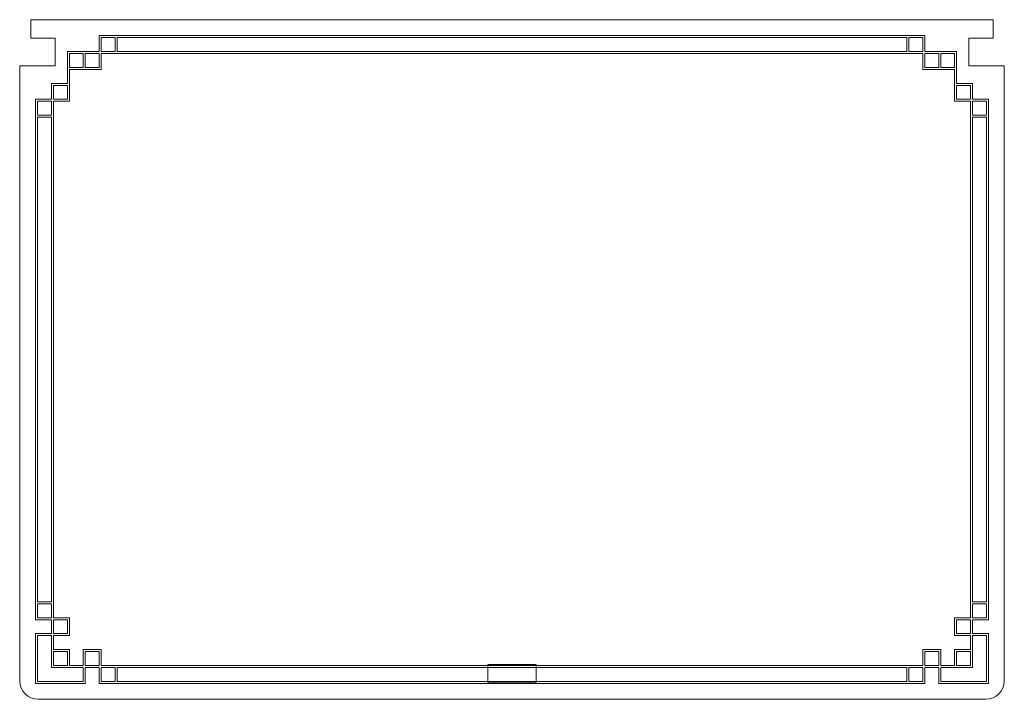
# Model space of a CAD drawing. Header units: millimetres. Extents: x -621 to 597, y -408 to 449.
# Tile 17 of 18: x 436 to 597, y 58 to 169. Entities that reach past the tile are written whole.
import ezdxf

# ---------------------------------------------------------------- set-up
doc = ezdxf.new("R2010")
doc.units = ezdxf.units.MM
doc.header["$MEASUREMENT"] = 0
doc.layers.add('Layer 1', color=7, linetype='Continuous')

msp = doc.modelspace()

# ---------------------------------------------------------------- linework, layer by layer
at = {"layer": 'Layer 1', "color": 250, "lineweight": 20}
msp.add_open_spline([(444.4637, 168.7484), (444.4637, 168.7484), (449.0976, 168.7484), (449.0976, 168.7484), (449.0976, 168.7484), (449.0976, 168.7484), (583.2298, 168.7484), (583.2298, 168.7484), (583.2298, 168.7484), (583.2298, 168.7484), (587.2443, 168.7484), (587.2443, 168.7484), (587.2443, 168.7484), (587.2443, 168.7484), (588.3036, 168.7484), (588.3036, 168.7484), (588.3036, 168.7484), (588.3036, 168.7484), (589.5043, 168.7484), (589.5043, 168.7484), (589.5043, 168.7484), (589.5043, 168.7484), (594.9637, 168.7484), (594.9637, 168.7484), (594.9637, 168.7484), (594.9637, 168.7484), (594.9637, 165.7483), (594.9637, 165.7483), (594.9637, 165.7483), (594.9637, 165.7483), (590.9637, 165.7483), (590.9637, 165.7483), (590.9637, 165.7483), (590.9637, 165.7483), (590.9637, 161.2096), (590.9637, 161.2096), (590.9637, 161.2096), (590.9637, 161.2096), (596.7637, 161.2096), (596.7637, 161.2096), (596.7637, 161.2096), (596.7637, 161.2096), (596.7637, 161.065), (596.7637, 161.065), (596.7637, 161.065), (596.7637, 161.065), (596.7637, 158.9616), (596.7637, 158.9616), (596.7637, 158.9616), (596.7637, 158.9616), (596.7637, 157.5975), (596.7637, 157.5975), (596.7637, 157.5975), (596.7637, 157.5975), (596.7637, 153.3815), (596.7637, 153.3815), (596.7637, 153.3815), (596.7637, 153.3815), (596.7637, 152.256), (596.7637, 152.256), (596.7637, 152.256), (596.7637, 152.256), (596.7637, 149.9524), (596.7637, 149.9524), (596.7637, 149.9524), (596.7637, 149.9524), (596.7637, 60.5482), (596.7637, 60.5482), (596.7637, 60.5482), (596.7637, 58.8983), (595.4137, 57.5484), (593.7638, 57.5484), (593.7638, 57.5484), (593.7638, 57.5484), (438.5636, 57.5484), (438.5636, 57.5484), (438.5636, 57.5484), (436.9136, 57.5484), (435.5637, 58.8982), (435.5637, 60.5482), (435.5637, 60.5482), (435.5637, 60.5482), (435.5637, 149.9524), (435.5637, 149.9524), (435.5637, 149.9524), (435.5637, 149.9524), (435.5637, 157.0685), (435.5637, 157.0685), (435.5637, 157.0685), (435.5637, 157.0685), (435.5637, 158.9616), (435.5637, 158.9616), (435.5637, 158.9616), (435.5637, 158.9616), (435.5637, 161.065), (435.5637, 161.065), (435.5637, 161.065), (435.5637, 161.065), (435.5637, 161.2096), (435.5637, 161.2096), (435.5637, 161.2096), (435.5637, 161.2096), (441.3637, 161.2096), (441.3637, 161.2096), (441.3637, 161.2096), (441.3637, 161.2096), (441.3637, 165.7483), (441.3637, 165.7483), (441.3637, 165.7483), (441.3637, 165.7483), (437.3637, 165.7483), (437.3637, 165.7483), (437.3637, 165.7483), (437.3637, 165.7483), (437.3637, 168.7484), (437.3637, 168.7484), (437.3637, 168.7484), (437.3637, 168.7484), (442.8231, 168.7484), (442.8231, 168.7484), (442.8231, 168.7484), (442.8231, 168.7484), (444.0238, 168.7484), (444.0238, 168.7484), (444.0238, 168.7484), (444.0238, 168.7484), (444.4637, 168.7484), (444.4637, 168.7484)], degree=3, knots=[0, 0, 0, 0, 0.03030303, 0.03030303, 0.03030303, 0.03030303, 0.06060606, 0.06060606, 0.06060606, 0.06060606, 0.09090909, 0.09090909, 0.09090909, 0.09090909, 0.12121212, 0.12121212, 0.12121212, 0.12121212, 0.15151515, 0.15151515, 0.15151515, 0.15151515, 0.18181818, 0.18181818, 0.18181818, 0.18181818, 0.21212121, 0.21212121, 0.21212121, 0.21212121, 0.24242424, 0.24242424, 0.24242424, 0.24242424, 0.27272727, 0.27272727, 0.27272727, 0.27272727, 0.3030303, 0.3030303, 0.3030303, 0.3030303, 0.33333333, 0.33333333, 0.33333333, 0.33333333, 0.36363636, 0.36363636, 0.36363636, 0.36363636, 0.39393939, 0.39393939, 0.39393939, 0.39393939, 0.42424242, 0.42424242, 0.42424242, 0.42424242, 0.45454545, 0.45454545, 0.45454545, 0.45454545, 0.48484848, 0.48484848, 0.48484848, 0.48484848, 0.51515152, 0.51515152, 0.51515152, 0.51515152, 0.54545455, 0.54545455, 0.54545455, 0.54545455, 0.57575758, 0.57575758, 0.57575758, 0.57575758, 0.60606061, 0.60606061, 0.60606061, 0.60606061, 0.63636364, 0.63636364, 0.63636364, 0.63636364, 0.66666667, 0.66666667, 0.66666667, 0.66666667, 0.6969697, 0.6969697, 0.6969697, 0.6969697, 0.72727273, 0.72727273, 0.72727273, 0.72727273, 0.75757576, 0.75757576, 0.75757576, 0.75757576, 0.78787879, 0.78787879, 0.78787879, 0.78787879, 0.81818182, 0.81818182, 0.81818182, 0.81818182, 0.84848485, 0.84848485, 0.84848485, 0.84848485, 0.87878788, 0.87878788, 0.87878788, 0.87878788, 0.90909091, 0.90909091, 0.90909091, 0.90909091, 0.93939394, 0.93939394, 0.93939394, 0.93939394, 1, 1, 1, 1], dxfattribs=at)
at = {"layer": 'Layer 1', "color": 140, "lineweight": 9}
for points, knots in [([(448.5869, 166.1674), (448.5869, 166.1674), (448.5869, 163.5568), (448.5869, 163.5568), (448.5869, 163.5568), (448.5869, 163.5568), (443.3657, 163.5568), (443.3657, 163.5568), (443.3657, 163.5568), (443.3657, 163.5568), (443.3657, 161.1692), (443.3657, 161.1692), (443.3657, 161.1692), (443.3657, 161.1692), (443.3657, 160.9465), (443.3657, 160.9465), (443.3657, 160.9465), (443.3657, 160.9465), (443.3657, 160.6177), (443.3657, 160.6177), (443.3657, 160.6177), (443.3657, 160.6177), (443.3657, 158.3356), (443.3657, 158.3356), (443.3657, 158.3356), (443.3657, 158.3356), (441.0839, 158.3356), (441.0839, 158.3356), (441.0839, 158.3356), (441.0839, 158.3356), (440.7551, 158.3356), (440.7551, 158.3356), (440.7551, 158.3356), (440.7551, 158.3356), (440.7551, 155.725), (440.7551, 155.725), (440.7551, 155.725), (440.7551, 155.725), (438.1445, 155.725), (438.1445, 155.725), (438.1445, 155.725), (438.1445, 155.725), (438.1445, 70.5715), (438.1445, 70.5715), (438.1445, 70.5715), (438.1445, 70.5715), (440.7551, 70.5715), (440.7551, 70.5715), (440.7551, 70.5715), (440.7551, 70.5715), (440.7551, 68.2893), (440.7551, 68.2893), (440.7551, 68.2893), (440.7551, 68.2893), (438.1445, 68.2893), (438.1445, 68.2893), (438.1445, 68.2893), (438.1445, 68.2893), (438.1445, 60.1291), (438.1445, 60.1291), (438.1445, 60.1291), (438.1445, 60.1291), (446.3048, 60.1291), (446.3048, 60.1291), (446.3048, 60.1291), (446.3048, 60.1291), (446.3048, 62.7398), (446.3048, 62.7398), (446.3048, 62.7398), (446.3048, 62.7398), (448.5869, 62.7398), (448.5869, 62.7398), (448.5869, 62.7398), (448.5869, 62.7398), (448.5869, 60.1291), (448.5869, 60.1291), (448.5869, 60.1291), (448.5869, 60.1291), (583.7406, 60.1291), (583.7406, 60.1291), (583.7406, 60.1291), (583.7406, 60.1291), (583.7406, 62.7398), (583.7406, 62.7398), (583.7406, 62.7398), (583.7406, 62.7398), (586.0228, 62.7398), (586.0228, 62.7398), (586.0228, 62.7398), (586.0228, 62.7398), (586.0228, 60.1291), (586.0228, 60.1291), (586.0228, 60.1291), (586.0228, 60.1291), (594.183, 60.1291), (594.183, 60.1291), (594.183, 60.1291), (594.183, 60.1291), (594.183, 68.2893), (594.183, 68.2893), (594.183, 68.2893), (594.183, 68.2893), (591.5724, 68.2893), (591.5724, 68.2893), (591.5724, 68.2893), (591.5724, 68.2893), (591.5724, 70.5715), (591.5724, 70.5715), (591.5724, 70.5715), (591.5724, 70.5715), (594.183, 70.5715), (594.183, 70.5715), (594.183, 70.5715), (594.183, 70.5715), (594.183, 155.725), (594.183, 155.725), (594.183, 155.725), (594.183, 155.725), (591.5724, 155.725), (591.5724, 155.725), (591.5724, 155.725), (591.5724, 155.725), (591.5724, 158.3356), (591.5724, 158.3356), (591.5724, 158.3356), (591.5724, 158.3356), (591.2436, 158.3356), (591.2436, 158.3356), (591.2436, 158.3356), (591.2436, 158.3356), (588.9618, 158.3356), (588.9618, 158.3356), (588.9618, 158.3356), (588.9618, 158.3356), (588.9618, 160.6177), (588.9618, 160.6177), (588.9618, 160.6177), (588.9618, 160.6177), (588.9618, 160.9465), (588.9618, 160.9465), (588.9618, 160.9465), (588.9618, 160.9465), (588.9618, 161.1692), (588.9618, 161.1692), (588.9618, 161.1692), (588.9618, 161.1692), (588.9618, 163.5568), (588.9618, 163.5568), (588.9618, 163.5568), (588.9618, 163.5568), (583.7406, 163.5568), (583.7406, 163.5568), (583.7406, 163.5568), (583.7406, 163.5568), (583.7406, 166.1674), (583.7406, 166.1674), (583.7406, 166.1674), (583.7406, 166.1674), (448.5869, 166.1674), (448.5869, 166.1674)], [0, 0, 0, 0, 0.02439024, 0.02439024, 0.02439024, 0.02439024, 0.04878049, 0.04878049, 0.04878049, 0.04878049, 0.07317073, 0.07317073, 0.07317073, 0.07317073, 0.09756098, 0.09756098, 0.09756098, 0.09756098, 0.12195122, 0.12195122, 0.12195122, 0.12195122, 0.14634146, 0.14634146, 0.14634146, 0.14634146, 0.17073171, 0.17073171, 0.17073171, 0.17073171, 0.19512195, 0.19512195, 0.19512195, 0.19512195, 0.2195122, 0.2195122, 0.2195122, 0.2195122, 0.24390244, 0.24390244, 0.24390244, 0.24390244, 0.26829268, 0.26829268, 0.26829268, 0.26829268, 0.29268293, 0.29268293, 0.29268293, 0.29268293, 0.31707317, 0.31707317, 0.31707317, 0.31707317, 0.34146341, 0.34146341, 0.34146341, 0.34146341, 0.36585366, 0.36585366, 0.36585366, 0.36585366, 0.3902439, 0.3902439, 0.3902439, 0.3902439, 0.41463415, 0.41463415, 0.41463415, 0.41463415, 0.43902439, 0.43902439, 0.43902439, 0.43902439, 0.46341463, 0.46341463, 0.46341463, 0.46341463, 0.48780488, 0.48780488, 0.48780488, 0.48780488, 0.51219512, 0.51219512, 0.51219512, 0.51219512, 0.53658537, 0.53658537, 0.53658537, 0.53658537, 0.56097561, 0.56097561, 0.56097561, 0.56097561, 0.58536585, 0.58536585, 0.58536585, 0.58536585, 0.6097561, 0.6097561, 0.6097561, 0.6097561, 0.63414634, 0.63414634, 0.63414634, 0.63414634, 0.65853659, 0.65853659, 0.65853659, 0.65853659, 0.68292683, 0.68292683, 0.68292683, 0.68292683, 0.70731707, 0.70731707, 0.70731707, 0.70731707, 0.73170732, 0.73170732, 0.73170732, 0.73170732, 0.75609756, 0.75609756, 0.75609756, 0.75609756, 0.7804878, 0.7804878, 0.7804878, 0.7804878, 0.80487805, 0.80487805, 0.80487805, 0.80487805, 0.82926829, 0.82926829, 0.82926829, 0.82926829, 0.85365854, 0.85365854, 0.85365854, 0.85365854, 0.87804878, 0.87804878, 0.87804878, 0.87804878, 0.90243902, 0.90243902, 0.90243902, 0.90243902, 0.92682927, 0.92682927, 0.92682927, 0.92682927, 0.95121951, 0.95121951, 0.95121951, 0.95121951, 1, 1, 1, 1]), ([(448.9153, 165.8394), (448.9153, 165.8394), (451.1977, 165.8394), (451.1977, 165.8394), (451.1977, 165.8394), (451.1977, 165.8394), (451.1977, 163.5568), (451.1977, 163.5568), (451.1977, 163.5568), (451.1977, 163.5568), (448.9153, 163.5568), (448.9153, 163.5568), (448.9153, 163.5568), (448.9153, 163.5568), (448.9153, 165.8394), (448.9153, 165.8394)], [0, 0, 0, 0, 0.2, 0.2, 0.2, 0.2, 0.4, 0.4, 0.4, 0.4, 0.6, 0.6, 0.6, 0.6, 1, 1, 1, 1]), ([(580.8016, 163.5568), (580.8016, 163.5568), (451.5259, 163.5568), (451.5259, 163.5568), (451.5259, 163.5568), (451.5259, 163.5568), (451.5259, 165.8394), (451.5259, 165.8394), (451.5259, 165.8394), (451.5259, 165.8394), (580.8016, 165.8394), (580.8016, 165.8394), (580.8016, 165.8394), (580.8016, 165.8394), (580.8016, 163.5568), (580.8016, 163.5568)], [0, 0, 0, 0, 0.2, 0.2, 0.2, 0.2, 0.4, 0.4, 0.4, 0.4, 0.6, 0.6, 0.6, 0.6, 1, 1, 1, 1]), ([(583.4122, 165.8394), (583.4122, 165.8394), (583.4122, 163.5568), (583.4122, 163.5568), (583.4122, 163.5568), (583.4122, 163.5568), (581.1298, 163.5568), (581.1298, 163.5568), (581.1298, 163.5568), (581.1298, 163.5568), (581.1298, 165.8394), (581.1298, 165.8394), (581.1298, 165.8394), (581.1298, 165.8394), (583.4122, 165.8394), (583.4122, 165.8394)], [0, 0, 0, 0, 0.2, 0.2, 0.2, 0.2, 0.4, 0.4, 0.4, 0.4, 0.6, 0.6, 0.6, 0.6, 1, 1, 1, 1]), ([(588.6334, 70.8999), (588.6334, 70.8999), (588.6334, 67.9611), (588.6334, 67.9611), (588.6334, 67.9611), (588.6334, 67.9611), (591.2436, 67.9611), (591.2436, 67.9611), (591.2436, 67.9611), (591.2436, 67.9611), (591.2436, 65.6789), (591.2436, 65.6789), (591.2436, 65.6789), (591.2436, 65.6789), (588.6334, 65.6789), (588.6334, 65.6789), (588.6334, 65.6789), (588.6334, 65.6789), (588.6334, 63.0682), (588.6334, 63.0682), (588.6334, 63.0682), (588.6334, 63.0682), (586.3511, 63.0682), (586.3511, 63.0682), (586.3511, 63.0682), (586.3511, 63.0682), (586.3511, 65.6789), (586.3511, 65.6789), (586.3511, 65.6789), (586.3511, 65.6789), (583.4122, 65.6789), (583.4122, 65.6789), (583.4122, 65.6789), (583.4122, 65.6789), (583.4122, 63.0682), (583.4122, 63.0682), (583.4122, 63.0682), (583.4122, 63.0682), (448.9153, 63.0682), (448.9153, 63.0682), (448.9153, 63.0682), (448.9153, 63.0682), (448.9153, 65.6789), (448.9153, 65.6789), (448.9153, 65.6789), (448.9153, 65.6789), (445.9765, 65.6789), (445.9765, 65.6789), (445.9765, 65.6789), (445.9765, 65.6789), (445.9765, 63.0682), (445.9765, 63.0682), (445.9765, 63.0682), (445.9765, 63.0682), (443.6941, 63.0682), (443.6941, 63.0682), (443.6941, 63.0682), (443.6941, 63.0682), (443.6941, 65.6789), (443.6941, 65.6789), (443.6941, 65.6789), (443.6941, 65.6789), (441.0839, 65.6789), (441.0839, 65.6789), (441.0839, 65.6789), (441.0839, 65.6789), (441.0839, 67.9611), (441.0839, 67.9611), (441.0839, 67.9611), (441.0839, 67.9611), (443.6941, 67.9611), (443.6941, 67.9611), (443.6941, 67.9611), (443.6941, 67.9611), (443.6941, 70.8999), (443.6941, 70.8999), (443.6941, 70.8999), (443.6941, 70.8999), (441.0839, 70.8999), (441.0839, 70.8999), (441.0839, 70.8999), (441.0839, 70.8999), (441.0839, 155.3967), (441.0839, 155.3967), (441.0839, 155.3967), (441.0839, 155.3967), (443.6941, 155.3967), (443.6941, 155.3967), (443.6941, 155.3967), (443.6941, 155.3967), (443.6941, 160.6177), (443.6941, 160.6177), (443.6941, 160.6177), (443.6941, 160.6177), (448.9153, 160.6177), (448.9153, 160.6177), (448.9153, 160.6177), (448.9153, 160.6177), (448.9153, 163.2282), (448.9153, 163.2282), (448.9153, 163.2282), (448.9153, 163.2282), (583.4122, 163.2282), (583.4122, 163.2282), (583.4122, 163.2282), (583.4122, 163.2282), (583.4122, 160.6177), (583.4122, 160.6177), (583.4122, 160.6177), (583.4122, 160.6177), (588.6334, 160.6177), (588.6334, 160.6177), (588.6334, 160.6177), (588.6334, 160.6177), (588.6334, 155.3967), (588.6334, 155.3967), (588.6334, 155.3967), (588.6334, 155.3967), (591.2436, 155.3967), (591.2436, 155.3967), (591.2436, 155.3967), (591.2436, 155.3967), (591.2436, 70.8999), (591.2436, 70.8999), (591.2436, 70.8999), (591.2436, 70.8999), (588.6334, 70.8999), (588.6334, 70.8999)], [0, 0, 0, 0, 0.03030303, 0.03030303, 0.03030303, 0.03030303, 0.06060606, 0.06060606, 0.06060606, 0.06060606, 0.09090909, 0.09090909, 0.09090909, 0.09090909, 0.12121212, 0.12121212, 0.12121212, 0.12121212, 0.15151515, 0.15151515, 0.15151515, 0.15151515, 0.18181818, 0.18181818, 0.18181818, 0.18181818, 0.21212121, 0.21212121, 0.21212121, 0.21212121, 0.24242424, 0.24242424, 0.24242424, 0.24242424, 0.27272727, 0.27272727, 0.27272727, 0.27272727, 0.3030303, 0.3030303, 0.3030303, 0.3030303, 0.33333333, 0.33333333, 0.33333333, 0.33333333, 0.36363636, 0.36363636, 0.36363636, 0.36363636, 0.39393939, 0.39393939, 0.39393939, 0.39393939, 0.42424242, 0.42424242, 0.42424242, 0.42424242, 0.45454545, 0.45454545, 0.45454545, 0.45454545, 0.48484848, 0.48484848, 0.48484848, 0.48484848, 0.51515152, 0.51515152, 0.51515152, 0.51515152, 0.54545455, 0.54545455, 0.54545455, 0.54545455, 0.57575758, 0.57575758, 0.57575758, 0.57575758, 0.60606061, 0.60606061, 0.60606061, 0.60606061, 0.63636364, 0.63636364, 0.63636364, 0.63636364, 0.66666667, 0.66666667, 0.66666667, 0.66666667, 0.6969697, 0.6969697, 0.6969697, 0.6969697, 0.72727273, 0.72727273, 0.72727273, 0.72727273, 0.75757576, 0.75757576, 0.75757576, 0.75757576, 0.78787879, 0.78787879, 0.78787879, 0.78787879, 0.81818182, 0.81818182, 0.81818182, 0.81818182, 0.84848485, 0.84848485, 0.84848485, 0.84848485, 0.87878788, 0.87878788, 0.87878788, 0.87878788, 0.90909091, 0.90909091, 0.90909091, 0.90909091, 0.93939394, 0.93939394, 0.93939394, 0.93939394, 1, 1, 1, 1]), ([(445.9765, 160.9465), (445.9765, 160.9465), (443.6941, 160.9465), (443.6941, 160.9465), (443.6941, 160.9465), (443.6941, 160.9465), (443.6941, 163.2282), (443.6941, 163.2282), (443.6941, 163.2282), (443.6941, 163.2282), (445.9765, 163.2282), (445.9765, 163.2282), (445.9765, 163.2282), (445.9765, 163.2282), (445.9765, 160.9465), (445.9765, 160.9465)], [0, 0, 0, 0, 0.2, 0.2, 0.2, 0.2, 0.4, 0.4, 0.4, 0.4, 0.6, 0.6, 0.6, 0.6, 1, 1, 1, 1]), ([(448.5869, 160.9465), (448.5869, 160.9465), (446.3048, 160.9465), (446.3048, 160.9465), (446.3048, 160.9465), (446.3048, 160.9465), (446.3048, 163.2282), (446.3048, 163.2282), (446.3048, 163.2282), (446.3048, 163.2282), (448.5869, 163.2282), (448.5869, 163.2282), (448.5869, 163.2282), (448.5869, 163.2282), (448.5869, 160.9465), (448.5869, 160.9465)], [0, 0, 0, 0, 0.2, 0.2, 0.2, 0.2, 0.4, 0.4, 0.4, 0.4, 0.6, 0.6, 0.6, 0.6, 1, 1, 1, 1]), ([(583.7406, 160.9465), (583.7406, 160.9465), (583.7406, 163.2282), (583.7406, 163.2282), (583.7406, 163.2282), (583.7406, 163.2282), (586.0227, 163.2282), (586.0227, 163.2282), (586.0227, 163.2282), (586.0227, 163.2282), (586.0227, 160.9465), (586.0227, 160.9465), (586.0227, 160.9465), (586.0227, 160.9465), (583.7406, 160.9465), (583.7406, 160.9465)], [0, 0, 0, 0, 0.2, 0.2, 0.2, 0.2, 0.4, 0.4, 0.4, 0.4, 0.6, 0.6, 0.6, 0.6, 1, 1, 1, 1]), ([(586.3511, 160.9465), (586.3511, 160.9465), (586.3511, 163.2282), (586.3511, 163.2282), (586.3511, 163.2282), (586.3511, 163.2282), (588.6334, 163.2282), (588.6334, 163.2282), (588.6334, 163.2282), (588.6334, 163.2282), (588.6334, 160.9465), (588.6334, 160.9465), (588.6334, 160.9465), (588.6334, 160.9465), (586.3511, 160.9465), (586.3511, 160.9465)], [0, 0, 0, 0, 0.2, 0.2, 0.2, 0.2, 0.4, 0.4, 0.4, 0.4, 0.6, 0.6, 0.6, 0.6, 1, 1, 1, 1]), ([(441.0839, 158.0073), (441.0839, 158.0073), (443.3657, 158.0073), (443.3657, 158.0073), (443.3657, 158.0073), (443.3657, 158.0073), (443.3657, 155.725), (443.3657, 155.725), (443.3657, 155.725), (443.3657, 155.725), (441.0839, 155.725), (441.0839, 155.725), (441.0839, 155.725), (441.0839, 155.725), (441.0839, 158.0073), (441.0839, 158.0073)], [0, 0, 0, 0, 0.2, 0.2, 0.2, 0.2, 0.4, 0.4, 0.4, 0.4, 0.6, 0.6, 0.6, 0.6, 1, 1, 1, 1]), ([(591.2436, 158.0073), (591.2436, 158.0073), (591.2436, 155.725), (591.2436, 155.725), (591.2436, 155.725), (591.2436, 155.725), (588.9618, 155.725), (588.9618, 155.725), (588.9618, 155.725), (588.9618, 155.725), (588.9618, 158.0073), (588.9618, 158.0073), (588.9618, 158.0073), (588.9618, 158.0073), (591.2436, 158.0073), (591.2436, 158.0073)], [0, 0, 0, 0, 0.2, 0.2, 0.2, 0.2, 0.4, 0.4, 0.4, 0.4, 0.6, 0.6, 0.6, 0.6, 1, 1, 1, 1]), ([(438.4728, 155.3967), (438.4728, 155.3967), (440.7551, 155.3967), (440.7551, 155.3967), (440.7551, 155.3967), (440.7551, 155.3967), (440.7551, 153.1144), (440.7551, 153.1144), (440.7551, 153.1144), (440.7551, 153.1144), (438.4728, 153.1144), (438.4728, 153.1144), (438.4728, 153.1144), (438.4728, 153.1144), (438.4728, 155.3967), (438.4728, 155.3967)], [0, 0, 0, 0, 0.2, 0.2, 0.2, 0.2, 0.4, 0.4, 0.4, 0.4, 0.6, 0.6, 0.6, 0.6, 1, 1, 1, 1]), ([(593.8547, 155.3967), (593.8547, 155.3967), (593.8547, 153.1144), (593.8547, 153.1144), (593.8547, 153.1144), (593.8547, 153.1144), (591.5724, 153.1144), (591.5724, 153.1144), (591.5724, 153.1144), (591.5724, 153.1144), (591.5724, 155.3967), (591.5724, 155.3967), (591.5724, 155.3967), (591.5724, 155.3967), (593.8547, 155.3967), (593.8547, 155.3967)], [0, 0, 0, 0, 0.2, 0.2, 0.2, 0.2, 0.4, 0.4, 0.4, 0.4, 0.6, 0.6, 0.6, 0.6, 1, 1, 1, 1]), ([(438.4728, 73.5106), (438.4728, 73.5106), (438.4728, 152.7862), (438.4728, 152.7862), (438.4728, 152.7862), (438.4728, 152.7862), (440.7551, 152.7862), (440.7551, 152.7862), (440.7551, 152.7862), (440.7551, 152.7862), (440.7551, 73.5106), (440.7551, 73.5106), (440.7551, 73.5106), (440.7551, 73.5106), (438.4728, 73.5106), (438.4728, 73.5106)], [0, 0, 0, 0, 0.2, 0.2, 0.2, 0.2, 0.4, 0.4, 0.4, 0.4, 0.6, 0.6, 0.6, 0.6, 1, 1, 1, 1]), ([(593.8547, 152.7862), (593.8547, 152.7862), (593.8547, 73.5106), (593.8547, 73.5106), (593.8547, 73.5106), (593.8547, 73.5106), (591.5724, 73.5106), (591.5724, 73.5106), (591.5724, 73.5106), (591.5724, 73.5106), (591.5724, 152.7862), (591.5724, 152.7862), (591.5724, 152.7862), (591.5724, 152.7862), (593.8547, 152.7862), (593.8547, 152.7862)], [0, 0, 0, 0, 0.2, 0.2, 0.2, 0.2, 0.4, 0.4, 0.4, 0.4, 0.6, 0.6, 0.6, 0.6, 1, 1, 1, 1]), ([(438.4728, 73.1822), (438.4728, 73.1822), (440.7551, 73.1822), (440.7551, 73.1822), (440.7551, 73.1822), (440.7551, 73.1822), (440.7551, 70.8999), (440.7551, 70.8999), (440.7551, 70.8999), (440.7551, 70.8999), (438.4728, 70.8999), (438.4728, 70.8999), (438.4728, 70.8999), (438.4728, 70.8999), (438.4728, 73.1822), (438.4728, 73.1822)], [0, 0, 0, 0, 0.2, 0.2, 0.2, 0.2, 0.4, 0.4, 0.4, 0.4, 0.6, 0.6, 0.6, 0.6, 1, 1, 1, 1]), ([(593.8547, 70.8999), (593.8547, 70.8999), (591.5724, 70.8999), (591.5724, 70.8999), (591.5724, 70.8999), (591.5724, 70.8999), (591.5724, 73.1822), (591.5724, 73.1822), (591.5724, 73.1822), (591.5724, 73.1822), (593.8547, 73.1822), (593.8547, 73.1822), (593.8547, 73.1822), (593.8547, 73.1822), (593.8547, 70.8999), (593.8547, 70.8999)], [0, 0, 0, 0, 0.2, 0.2, 0.2, 0.2, 0.4, 0.4, 0.4, 0.4, 0.6, 0.6, 0.6, 0.6, 1, 1, 1, 1]), ([(441.0839, 70.5715), (441.0839, 70.5715), (443.3657, 70.5715), (443.3657, 70.5715), (443.3657, 70.5715), (443.3657, 70.5715), (443.3657, 68.2893), (443.3657, 68.2893), (443.3657, 68.2893), (443.3657, 68.2893), (441.0839, 68.2893), (441.0839, 68.2893), (441.0839, 68.2893), (441.0839, 68.2893), (441.0839, 70.5715), (441.0839, 70.5715)], [0, 0, 0, 0, 0.2, 0.2, 0.2, 0.2, 0.4, 0.4, 0.4, 0.4, 0.6, 0.6, 0.6, 0.6, 1, 1, 1, 1]), ([(591.2436, 68.2893), (591.2436, 68.2893), (588.9618, 68.2893), (588.9618, 68.2893), (588.9618, 68.2893), (588.9618, 68.2893), (588.9618, 70.5715), (588.9618, 70.5715), (588.9618, 70.5715), (588.9618, 70.5715), (591.2436, 70.5715), (591.2436, 70.5715), (591.2436, 70.5715), (591.2436, 70.5715), (591.2436, 68.2893), (591.2436, 68.2893)], [0, 0, 0, 0, 0.2, 0.2, 0.2, 0.2, 0.4, 0.4, 0.4, 0.4, 0.6, 0.6, 0.6, 0.6, 1, 1, 1, 1]), ([(440.7551, 62.7398), (440.7551, 62.7398), (445.9765, 62.7398), (445.9765, 62.7398), (445.9765, 62.7398), (445.9765, 62.7398), (445.9765, 60.4574), (445.9765, 60.4574), (445.9765, 60.4574), (445.9765, 60.4574), (438.4728, 60.4574), (438.4728, 60.4574), (438.4728, 60.4574), (438.4728, 60.4574), (438.4728, 67.9611), (438.4728, 67.9611), (438.4728, 67.9611), (438.4728, 67.9611), (440.7551, 67.9611), (440.7551, 67.9611), (440.7551, 67.9611), (440.7551, 67.9611), (440.7551, 62.7398), (440.7551, 62.7398)], [0, 0, 0, 0, 0.14285714, 0.14285714, 0.14285714, 0.14285714, 0.28571429, 0.28571429, 0.28571429, 0.28571429, 0.42857143, 0.42857143, 0.42857143, 0.42857143, 0.57142857, 0.57142857, 0.57142857, 0.57142857, 0.71428571, 0.71428571, 0.71428571, 0.71428571, 1, 1, 1, 1]), ([(591.5724, 62.7398), (591.5724, 62.7398), (591.5724, 67.9611), (591.5724, 67.9611), (591.5724, 67.9611), (591.5724, 67.9611), (593.8547, 67.9611), (593.8547, 67.9611), (593.8547, 67.9611), (593.8547, 67.9611), (593.8547, 60.4574), (593.8547, 60.4574), (593.8547, 60.4574), (593.8547, 60.4574), (586.3511, 60.4574), (586.3511, 60.4574), (586.3511, 60.4574), (586.3511, 60.4574), (586.3511, 62.7398), (586.3511, 62.7398), (586.3511, 62.7398), (586.3511, 62.7398), (591.5724, 62.7398), (591.5724, 62.7398)], [0, 0, 0, 0, 0.14285714, 0.14285714, 0.14285714, 0.14285714, 0.28571429, 0.28571429, 0.28571429, 0.28571429, 0.42857143, 0.42857143, 0.42857143, 0.42857143, 0.57142857, 0.57142857, 0.57142857, 0.57142857, 0.71428571, 0.71428571, 0.71428571, 0.71428571, 1, 1, 1, 1]), ([(441.0839, 65.3504), (441.0839, 65.3504), (443.3657, 65.3504), (443.3657, 65.3504), (443.3657, 65.3504), (443.3657, 65.3504), (443.3657, 63.0682), (443.3657, 63.0682), (443.3657, 63.0682), (443.3657, 63.0682), (441.0839, 63.0682), (441.0839, 63.0682), (441.0839, 63.0682), (441.0839, 63.0682), (441.0839, 65.3504), (441.0839, 65.3504)], [0, 0, 0, 0, 0.2, 0.2, 0.2, 0.2, 0.4, 0.4, 0.4, 0.4, 0.6, 0.6, 0.6, 0.6, 1, 1, 1, 1]), ([(446.3048, 65.3504), (446.3048, 65.3504), (448.5869, 65.3504), (448.5869, 65.3504), (448.5869, 65.3504), (448.5869, 65.3504), (448.5869, 63.0682), (448.5869, 63.0682), (448.5869, 63.0682), (448.5869, 63.0682), (446.3048, 63.0682), (446.3048, 63.0682), (446.3048, 63.0682), (446.3048, 63.0682), (446.3048, 65.3504), (446.3048, 65.3504)], [0, 0, 0, 0, 0.2, 0.2, 0.2, 0.2, 0.4, 0.4, 0.4, 0.4, 0.6, 0.6, 0.6, 0.6, 1, 1, 1, 1]), ([(583.7406, 65.3504), (583.7406, 65.3504), (586.0228, 65.3504), (586.0228, 65.3504), (586.0228, 65.3504), (586.0228, 65.3504), (586.0228, 63.0682), (586.0228, 63.0682), (586.0228, 63.0682), (586.0228, 63.0682), (583.7406, 63.0682), (583.7406, 63.0682), (583.7406, 63.0682), (583.7406, 63.0682), (583.7406, 65.3504), (583.7406, 65.3504)], [0, 0, 0, 0, 0.2, 0.2, 0.2, 0.2, 0.4, 0.4, 0.4, 0.4, 0.6, 0.6, 0.6, 0.6, 1, 1, 1, 1]), ([(591.2436, 65.3504), (591.2436, 65.3504), (591.2436, 63.0682), (591.2436, 63.0682), (591.2436, 63.0682), (591.2436, 63.0682), (588.9618, 63.0682), (588.9618, 63.0682), (588.9618, 63.0682), (588.9618, 63.0682), (588.9618, 65.3504), (588.9618, 65.3504), (588.9618, 65.3504), (588.9618, 65.3504), (591.2436, 65.3504), (591.2436, 65.3504)], [0, 0, 0, 0, 0.2, 0.2, 0.2, 0.2, 0.4, 0.4, 0.4, 0.4, 0.6, 0.6, 0.6, 0.6, 1, 1, 1, 1]), ([(448.9153, 60.4574), (448.9153, 60.4574), (448.9153, 62.7398), (448.9153, 62.7398), (448.9153, 62.7398), (448.9153, 62.7398), (451.1977, 62.7398), (451.1977, 62.7398), (451.1977, 62.7398), (451.1977, 62.7398), (451.1977, 60.4574), (451.1977, 60.4574), (451.1977, 60.4574), (451.1977, 60.4574), (448.9153, 60.4574), (448.9153, 60.4574)], [0, 0, 0, 0, 0.2, 0.2, 0.2, 0.2, 0.4, 0.4, 0.4, 0.4, 0.6, 0.6, 0.6, 0.6, 1, 1, 1, 1]), ([(580.8016, 60.4574), (580.8016, 60.4574), (451.5259, 60.4574), (451.5259, 60.4574), (451.5259, 60.4574), (451.5259, 60.4574), (451.5259, 62.7398), (451.5259, 62.7398), (451.5259, 62.7398), (451.5259, 62.7398), (580.8016, 62.7398), (580.8016, 62.7398), (580.8016, 62.7398), (580.8016, 62.7398), (580.8016, 60.4574), (580.8016, 60.4574)], [0, 0, 0, 0, 0.2, 0.2, 0.2, 0.2, 0.4, 0.4, 0.4, 0.4, 0.6, 0.6, 0.6, 0.6, 1, 1, 1, 1]), ([(583.4122, 60.4574), (583.4122, 60.4574), (581.13, 60.4574), (581.13, 60.4574), (581.13, 60.4574), (581.13, 60.4574), (581.13, 62.7398), (581.13, 62.7398), (581.13, 62.7398), (581.13, 62.7398), (583.4122, 62.7398), (583.4122, 62.7398), (583.4122, 62.7398), (583.4122, 62.7398), (583.4122, 60.4574), (583.4122, 60.4574)], [0, 0, 0, 0, 0.2, 0.2, 0.2, 0.2, 0.4, 0.4, 0.4, 0.4, 0.6, 0.6, 0.6, 0.6, 1, 1, 1, 1])]:
    msp.add_open_spline(points, degree=3, knots=knots, dxfattribs=at)
at = {"layer": 'Layer 1', "color": 250, "lineweight": 9}
msp.add_open_spline([(512.1956, 63.2484), (512.1956, 63.2484), (520.1318, 63.2484), (520.1318, 63.2484), (520.1318, 63.2484), (520.1318, 63.2484), (520.1318, 60.2483), (520.1318, 60.2483), (520.1318, 60.2483), (520.1318, 60.2483), (512.1956, 60.2483), (512.1956, 60.2483), (512.1956, 60.2483), (512.1956, 60.2483), (512.1956, 63.2484), (512.1956, 63.2484)], degree=3, knots=[0, 0, 0, 0, 0.2, 0.2, 0.2, 0.2, 0.4, 0.4, 0.4, 0.4, 0.6, 0.6, 0.6, 0.6, 1, 1, 1, 1], dxfattribs=at)

doc.saveas('drawing.dxf')
